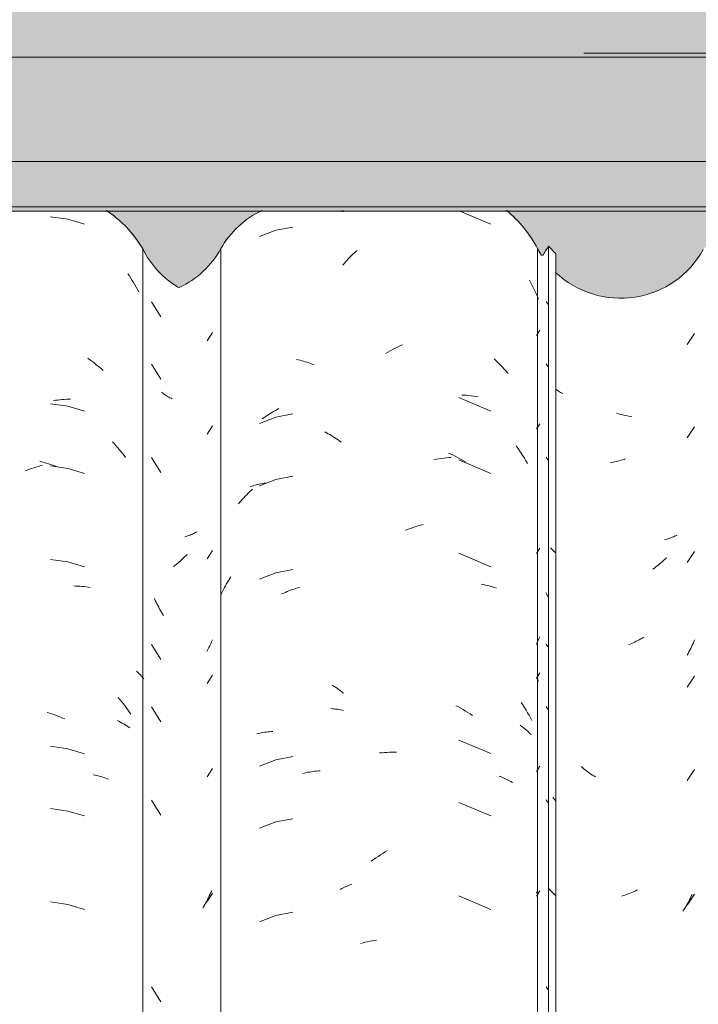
# Model space of a CAD drawing. Header units: metres. Extents: x -2.1 to 42.5, y -15.2 to 5.6.
# Tile 239 of 256: x 19.065 to 19.393, y 3.157 to 3.633. Entities that reach past the tile are written whole.
import ezdxf

# ---------------------------------------------------------------- set-up
doc = ezdxf.new("R2010")
doc.units = ezdxf.units.M
doc.layers.add('A-DETL', color=7, linetype='Continuous', lineweight=5, true_color=0x00a600)
for name, color, linetype, lineweight in [('A-DETL-GENF', 7, 'Continuous', 5), ('A-GLAZ-CWMG', 7, 'Continuous', 5), ('A-ROOF-OTLN', 7, 'Continuous', 5), ('A-ROOF-PATT', 7, 'Continuous', 5), ('I-WALL', 7, 'Continuous', 5)]:
    doc.layers.add(name, color=color, linetype=linetype, lineweight=lineweight)

# ---------------------------------------------------------------- blocks, each defined once
blk = doc.blocks.new('FP_47-FACHADA 02')
at = {"layer": 'A-GLAZ-CWMG', "color": 9, "true_color": 0xc0c0c0}
for p, q in [((2.4007, 3.47759), (2.40326, 3.4816)), ((2.4007, 3.43238), (2.40326, 3.43639)), ((2.39184, 3.38336), (2.39124, 3.38314)), ((2.39244, 3.3836), (2.39184, 3.38336)), ((2.39303, 3.38384), (2.39244, 3.3836)), ((2.39362, 3.3841), (2.39303, 3.38384)), ((2.39419, 3.38436), (2.39362, 3.3841)), ((2.39475, 3.38464), (2.39419, 3.38436)), ((2.39531, 3.38492), (2.39475, 3.38464)), ((2.39585, 3.38522), (2.39531, 3.38492)), ((2.39062, 3.38293), (2.39, 3.38273)), ((2.39124, 3.38314), (2.39062, 3.38293)), ((2.391, 3.37425), (2.39038, 3.37362)), ((2.4007, 3.37209), (2.40326, 3.3761)), ((2.38517, 3.36893), (2.38449, 3.3684)), ((2.38584, 3.36948), (2.38517, 3.36893)), ((2.38651, 3.37003), (2.38584, 3.36948)), ((2.38717, 3.3706), (2.38651, 3.37003)), ((2.38783, 3.37118), (2.38717, 3.3706)), ((2.38848, 3.37177), (2.38783, 3.37118)), ((2.38912, 3.37237), (2.38848, 3.37177)), ((2.38975, 3.37299), (2.38912, 3.37237)), ((2.39038, 3.37362), (2.38975, 3.37299)), ((2.40244, 3.33094), (2.40201, 3.33002)), ((2.40286, 3.33187), (2.40244, 3.33094)), ((2.40326, 3.33281), (2.40286, 3.33187)), ((2.40111, 3.3282), (2.40064, 3.32731)), ((2.40157, 3.32911), (2.40111, 3.3282)), ((2.40201, 3.33002), (2.40157, 3.32911)), ((2.4007, 3.3118), (2.40326, 3.31582)), ((2.4007, 3.26659), (2.40326, 3.2706)), ((2.40092, 3.20727), (2.40049, 3.20645)), ((2.4007, 3.2063), (2.40326, 3.21032)), ((2.40135, 3.2081), (2.40092, 3.20727)), ((2.40176, 3.20893), (2.40135, 3.2081)), ((2.40217, 3.20978), (2.40176, 3.20893)), ((2.40256, 3.21063), (2.40217, 3.20978)), ((2.40294, 3.21148), (2.40256, 3.21063)), ((2.39911, 3.20404), (2.39862, 3.20325)), ((2.39958, 3.20484), (2.39911, 3.20404)), ((2.40004, 3.20564), (2.39958, 3.20484)), ((2.40049, 3.20645), (2.40004, 3.20564))]:
    blk.add_line(p, q, dxfattribs=at)
blk = doc.blocks.new('FP_48-FACHADA 02')
at = {"layer": 'A-GLAZ-CWMG', "color": 9, "true_color": 0xc0c0c0}
for p, q in [((2.43391, 3.5311), (2.42601, 3.52804)), ((2.44224, 3.53263), (2.43391, 3.5311)), ((2.44395, 3.46854), (2.4448, 3.46836)), ((2.4448, 3.46836), (2.44565, 3.46816)), ((2.44565, 3.46816), (2.4465, 3.46795)), ((2.4465, 3.46795), (2.44735, 3.46773)), ((2.44735, 3.46773), (2.4482, 3.46748)), ((2.4482, 3.46748), (2.44905, 3.46722)), ((2.44905, 3.46722), (2.44989, 3.46695)), ((2.44989, 3.46695), (2.45074, 3.46666)), ((2.45074, 3.46666), (2.45158, 3.46635)), ((2.45158, 3.46635), (2.45243, 3.46603)), ((2.43391, 3.44067), (2.42601, 3.43761)), ((2.42734, 3.43983), (2.42812, 3.44039)), ((2.42812, 3.44039), (2.4289, 3.44094)), ((2.4289, 3.44094), (2.42968, 3.44147)), ((2.42968, 3.44147), (2.43047, 3.44199)), ((2.43047, 3.44199), (2.43127, 3.4425)), ((2.43127, 3.4425), (2.43208, 3.44298)), ((2.43208, 3.44298), (2.43288, 3.44346)), ((2.43288, 3.44346), (2.4337, 3.44391)), ((2.4337, 3.44391), (2.43451, 3.44436)), ((2.44224, 3.44221), (2.43391, 3.44067)), ((2.43451, 3.44436), (2.43534, 3.44478)), ((2.45762, 3.43353), (2.45844, 3.4331)), ((2.45844, 3.4331), (2.45926, 3.43265)), ((2.45926, 3.43265), (2.46007, 3.43218)), ((2.46007, 3.43218), (2.46087, 3.4317)), ((2.46087, 3.4317), (2.46167, 3.43121)), ((2.46167, 3.43121), (2.46247, 3.4307)), ((2.46247, 3.4307), (2.46326, 3.43018)), ((2.46326, 3.43018), (2.46404, 3.42964)), ((2.46404, 3.42964), (2.46482, 3.42908)), ((2.46482, 3.42908), (2.46559, 3.42852)), ((2.44224, 3.41206), (2.43391, 3.41052)), ((2.42153, 3.40702), (2.42224, 3.40726)), ((2.42224, 3.40726), (2.42296, 3.40749)), ((2.42296, 3.40749), (2.42369, 3.4077)), ((2.42369, 3.4077), (2.42443, 3.4079)), ((2.42443, 3.4079), (2.42518, 3.40809)), ((2.42518, 3.40809), (2.42593, 3.40826)), ((2.42593, 3.40826), (2.42669, 3.40842)), ((2.43391, 3.41052), (2.42601, 3.40747)), ((2.42669, 3.40842), (2.42746, 3.40856)), ((2.42746, 3.40856), (2.42823, 3.40869)), ((2.42823, 3.40869), (2.42901, 3.4088)), ((2.4185, 3.40169), (2.41917, 3.40242)), ((2.41917, 3.40242), (2.41986, 3.40314)), ((2.41986, 3.40314), (2.42055, 3.40384)), ((2.42055, 3.40384), (2.42125, 3.40453)), ((2.42125, 3.40453), (2.42196, 3.4052)), ((2.42196, 3.4052), (2.42268, 3.40587)), ((2.41591, 3.39866), (2.41654, 3.39944)), ((2.41654, 3.39944), (2.41719, 3.4002)), ((2.41719, 3.4002), (2.41784, 3.40095)), ((2.41784, 3.40095), (2.4185, 3.40169)), ((2.43391, 3.36531), (2.42601, 3.36225)), ((2.44224, 3.36685), (2.43391, 3.36531)), ((2.4096, 3.35904), (2.4101, 3.35994)), ((2.4101, 3.35994), (2.41061, 3.36082)), ((2.41061, 3.36082), (2.41113, 3.3617)), ((2.41113, 3.3617), (2.41167, 3.36256)), ((2.41167, 3.36256), (2.41222, 3.36342)), ((2.4073, 3.35443), (2.40774, 3.35537)), ((2.40774, 3.35537), (2.40818, 3.3563)), ((2.40818, 3.3563), (2.40864, 3.35722)), ((2.40864, 3.35722), (2.40911, 3.35814)), ((2.40911, 3.35814), (2.4096, 3.35904)), ((2.4369, 3.35512), (2.43773, 3.3555)), ((2.43773, 3.3555), (2.43856, 3.35587)), ((2.43856, 3.35587), (2.4394, 3.35622)), ((2.4394, 3.35622), (2.44024, 3.35656)), ((2.44024, 3.35656), (2.44109, 3.35688)), ((2.44109, 3.35688), (2.44193, 3.35719)), ((2.44193, 3.35719), (2.44278, 3.35747)), ((2.44278, 3.35747), (2.44362, 3.35775)), ((2.44362, 3.35775), (2.44447, 3.35801)), ((2.44447, 3.35801), (2.44532, 3.35825)), ((2.46115, 3.31096), (2.46195, 3.31046)), ((2.46195, 3.31046), (2.46275, 3.30995)), ((2.46275, 3.30995), (2.46353, 3.30942)), ((2.46353, 3.30942), (2.46432, 3.30887)), ((2.46432, 3.30887), (2.46509, 3.30831)), ((2.46509, 3.30831), (2.46586, 3.30774)), ((2.46586, 3.30774), (2.46662, 3.30715)), ((2.46047, 3.29962), (2.46127, 3.29956)), ((2.46127, 3.29956), (2.46207, 3.29949)), ((2.46207, 3.29949), (2.46286, 3.2994)), ((2.46286, 3.2994), (2.46365, 3.2993)), ((2.46365, 3.2993), (2.46443, 3.29919)), ((2.46443, 3.29919), (2.4652, 3.29906)), ((2.4652, 3.29906), (2.46597, 3.29891)), ((2.46597, 3.29891), (2.46673, 3.29876)), ((2.4262, 3.28775), (2.42696, 3.2879)), ((2.42696, 3.2879), (2.42773, 3.28804)), ((2.42773, 3.28804), (2.42851, 3.28816)), ((2.42851, 3.28816), (2.42929, 3.28827)), ((2.42929, 3.28827), (2.43008, 3.28836)), ((2.43008, 3.28836), (2.43087, 3.28844)), ((2.43087, 3.28844), (2.43168, 3.28851)), ((2.43168, 3.28851), (2.43248, 3.28856)), ((2.42469, 3.2874), (2.42544, 3.28758)), ((2.42544, 3.28758), (2.4262, 3.28775)), ((2.43391, 3.27488), (2.42601, 3.27183)), ((2.44224, 3.27642), (2.43391, 3.27488)), ((2.44947, 3.26877), (2.45031, 3.26892)), ((2.45031, 3.26892), (2.45116, 3.26905)), ((2.45116, 3.26905), (2.452, 3.26917)), ((2.452, 3.26917), (2.45284, 3.26927)), ((2.45284, 3.26927), (2.45368, 3.26936)), ((2.45368, 3.26936), (2.45452, 3.26943)), ((2.45452, 3.26943), (2.45535, 3.26948)), ((2.44692, 3.26823), (2.44777, 3.26843)), ((2.44777, 3.26843), (2.44862, 3.26861)), ((2.44862, 3.26861), (2.44947, 3.26877)), ((2.44224, 3.24628), (2.43391, 3.24474)), ((2.43391, 3.24474), (2.42601, 3.24168)), ((2.43391, 3.19953), (2.42601, 3.19647)), ((2.44224, 3.20106), (2.43391, 3.19953))]:
    blk.add_line(p, q, dxfattribs=at)
blk = doc.blocks.new('FP_49-FACHADA 02')
at = {"layer": 'A-GLAZ-CWMG', "color": 9, "true_color": 0xc0c0c0}
for p, q in [((2.55997, 3.48017), (2.56159, 3.48271)), ((2.55997, 3.43496), (2.56159, 3.43749)), ((2.55997, 3.37467), (2.56159, 3.37721)), ((2.56037, 3.33156), (2.55994, 3.33063)), ((2.56079, 3.33249), (2.56037, 3.33156)), ((2.5612, 3.33344), (2.56079, 3.33249)), ((2.56159, 3.33439), (2.5612, 3.33344)), ((2.55997, 3.31439), (2.56159, 3.31692)), ((2.55997, 3.26917), (2.56159, 3.27171)), ((2.55997, 3.20889), (2.56159, 3.21142)), ((2.56045, 3.21115), (2.56005, 3.2103))]:
    blk.add_line(p, q, dxfattribs=at)
blk = doc.blocks.new('Rectangular Mullion - Telha Fibrocimento - Ondulada-V36-FACHADA 02')
at = {"layer": 'A-GLAZ-CWMG', "true_color": 0xc0c0c0}
h = blk.add_hatch(dxfattribs=at)
h.set_pattern_fill('FP_17', color=9, style=0, pattern_type=2)
h.set_pattern_definition([(315.081, (5.678, -0.45192), (0.286173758, -0.27029739), [0.01667, -0.28643, 0.01667, -1.903]), (315.081, (5.678, -0.45192), (0.286173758, -0.27029739), [-0.31978, -0.28643, 0.01667, -0.58954, -1.01]), (315.081, (5.678, -0.45192), (0.286173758, -0.27029739), [-1.212, 0.01667, -0.28643, 0.01667, -0.69057]), (315.081, (5.678, -0.45192), (0.286173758, -0.27029739), [-1.532, -0.1854, 0.01667, -0.4885]), (126.286, (5.785, -0.5514), (-0.20504578, 0.24913451), [0.00997, -0.17136, 0.00997, -1.138]), (126.286, (5.785, -0.5514), (-0.20504578, 0.24913451), [-0.19131, -0.17136, 0.00997, -0.35269, -0.60444]), (126.286, (5.785, -0.5514), (-0.20504578, 0.24913451), [-0.72533, 0.00997, -0.17136, 0.00997, -0.41314]), (126.286, (5.785, -0.5514), (-0.20504578, 0.24913451), [-0.91664, -0.11092, 0.00997, -0.29225]), (147.695, (5.821, -0.55693), (-0.08113297, 0.02115387), [0.00698, -0.11998, 0.00698, -0.79715]), (147.695, (5.821, -0.55693), (-0.08113297, 0.02115387), [-0.13395, -0.11998, 0.00698, -0.24695, -0.42323]), (147.695, (5.821, -0.55693), (-0.08113297, 0.02115387), [-0.50787, 0.00698, -0.11998, 0.00698, -0.28928]), (147.695, (5.821, -0.55693), (-0.08113297, 0.02115387), [-0.64182, -0.07766, 0.00698, -0.20463])])
h.paths.add_polyline_path([(2.56941, 2.85522), (2.56941, 3.51972), (2.56574, 3.52338), (2.56574, 2.85888), (2.56693, 2.8577)])
at = {"layer": 'A-GLAZ-CWMG'}
for p, q in [((2.40737, 2.8577), (2.40737, 3.5222)), ((2.56574, 3.52338), (2.56941, 3.51972)), ((2.56574, 2.85888), (2.56574, 3.52338)), ((2.56941, 2.85522), (2.56941, 3.51972))]:
    blk.add_line(p, q, dxfattribs=at)
for centre, major_axis, start_param, end_param in [((2.4463, 3.50097), (0.04446, 0), 2.014681, 2.637678), ((2.4463, 3.50097), (0.04446, 0), 1.097212, 1.126912), ((2.36745, 3.54399), (0.0456, 0), 5.161101, 5.77887), ((2.52516, 3.54452), (0.04586, 0), 5.681993, 5.798286)]:
    blk.add_ellipse(centre, major_axis=major_axis, ratio=0.988936, start_param=start_param, end_param=end_param, dxfattribs=at)
for name in ['FP_48-FACHADA 02', 'FP_47-FACHADA 02', 'FP_49-FACHADA 02']:
    blk.add_blockref(name, (0, 0), dxfattribs=at)
blk = doc.blocks.new('FP_54-FACHADA 02')
at = {"layer": 'A-GLAZ-CWMG', "color": 9, "true_color": 0xc0c0c0}
for p, q in [((2.33327, 3.53641), (2.3249, 3.5376)), ((2.34137, 3.53399), (2.33327, 3.53641)), ((2.36237, 3.51002), (2.36309, 3.50898)), ((2.36309, 3.50898), (2.36379, 3.50793)), ((2.36379, 3.50793), (2.36448, 3.50686)), ((2.36448, 3.50686), (2.36515, 3.50578)), ((2.36515, 3.50578), (2.36581, 3.50469)), ((2.36581, 3.50469), (2.36645, 3.50359)), ((2.36645, 3.50359), (2.36707, 3.50248)), ((2.36707, 3.50248), (2.36768, 3.50135)), ((2.34296, 3.46914), (2.34393, 3.46846)), ((2.34393, 3.46846), (2.3449, 3.46776)), ((2.3449, 3.46776), (2.34585, 3.46704)), ((2.34585, 3.46704), (2.3468, 3.4663)), ((2.3468, 3.4663), (2.34774, 3.46555)), ((2.34774, 3.46555), (2.34867, 3.46478)), ((2.34867, 3.46478), (2.34959, 3.46399)), ((2.34959, 3.46399), (2.3505, 3.46318)), ((2.33327, 3.44598), (2.3249, 3.44718)), ((2.32637, 3.44864), (2.32742, 3.4488)), ((2.32742, 3.4488), (2.32847, 3.44894)), ((2.32847, 3.44894), (2.32952, 3.44906)), ((2.32952, 3.44906), (2.33057, 3.44917)), ((2.33057, 3.44917), (2.33161, 3.44925)), ((2.33161, 3.44925), (2.33265, 3.44931)), ((2.33265, 3.44931), (2.33368, 3.44936)), ((2.34137, 3.44357), (2.33327, 3.44598)), ((2.33368, 3.44936), (2.33471, 3.44938)), ((2.35487, 3.42878), (2.35572, 3.42787)), ((2.35572, 3.42787), (2.35655, 3.42696)), ((2.35655, 3.42696), (2.35737, 3.42602)), ((2.35737, 3.42602), (2.35817, 3.42507)), ((2.35817, 3.42507), (2.35897, 3.42411)), ((2.35897, 3.42411), (2.35975, 3.42313)), ((2.35975, 3.42313), (2.36051, 3.42214)), ((2.36051, 3.42214), (2.36126, 3.42114)), ((2.31792, 3.41652), (2.31898, 3.41683)), ((2.31898, 3.41683), (2.32003, 3.41713)), ((2.31973, 3.41928), (2.32079, 3.41902)), ((2.32003, 3.41713), (2.32109, 3.41741)), ((2.32079, 3.41902), (2.32185, 3.41875)), ((2.32185, 3.41875), (2.32291, 3.41845)), ((2.32291, 3.41845), (2.32396, 3.41814)), ((2.32396, 3.41814), (2.32502, 3.4178)), ((2.33327, 3.41584), (2.3249, 3.41703)), ((2.32502, 3.4178), (2.32607, 3.41745)), ((2.32607, 3.41745), (2.32713, 3.41708)), ((2.32713, 3.41708), (2.32818, 3.41669)), ((2.31265, 3.41464), (2.3137, 3.41506)), ((2.3137, 3.41506), (2.31475, 3.41545)), ((2.31475, 3.41545), (2.31581, 3.41582)), ((2.31581, 3.41582), (2.31686, 3.41618)), ((2.31686, 3.41618), (2.31792, 3.41652)), ((2.34137, 3.41342), (2.33327, 3.41584)), ((2.33327, 3.37062), (2.3249, 3.37182)), ((2.34137, 3.36821), (2.33327, 3.37062)), ((2.33626, 3.35896), (2.33727, 3.35894)), ((2.33727, 3.35894), (2.33828, 3.3589)), ((2.33828, 3.3589), (2.33929, 3.35884)), ((2.33929, 3.35884), (2.34029, 3.35876)), ((2.34029, 3.35876), (2.34128, 3.35866)), ((2.34128, 3.35866), (2.34226, 3.35855)), ((2.34226, 3.35855), (2.34324, 3.35842)), ((2.34324, 3.35842), (2.34421, 3.35827)), ((2.36663, 3.31766), (2.36724, 3.31709)), ((2.36724, 3.31709), (2.36783, 3.31651)), ((2.36783, 3.31651), (2.36841, 3.31592)), ((2.36841, 3.31592), (2.36898, 3.31532)), ((2.36898, 3.31532), (2.36952, 3.3147)), ((2.36952, 3.3147), (2.37006, 3.31408)), ((2.35776, 3.305), (2.35856, 3.30404)), ((2.35856, 3.30404), (2.35934, 3.30307)), ((2.35934, 3.30307), (2.36012, 3.30209)), ((2.32341, 3.29773), (2.32447, 3.29741)), ((2.32447, 3.29741), (2.32553, 3.29707)), ((2.36012, 3.30209), (2.36088, 3.30109)), ((2.36088, 3.30109), (2.36162, 3.30008)), ((2.36162, 3.30008), (2.36235, 3.29905)), ((2.36235, 3.29905), (2.36307, 3.29801)), ((2.36307, 3.29801), (2.36377, 3.29696)), ((2.32553, 3.29707), (2.32658, 3.2967)), ((2.32658, 3.2967), (2.32763, 3.29632)), ((2.32763, 3.29632), (2.32868, 3.29592)), ((2.32868, 3.29592), (2.32973, 3.2955)), ((2.32973, 3.2955), (2.33078, 3.29506)), ((2.33078, 3.29506), (2.33182, 3.2946)), ((2.3572, 3.29388), (2.35801, 3.29348)), ((2.35801, 3.29348), (2.35881, 3.29305)), ((2.35881, 3.29305), (2.35959, 3.29262)), ((2.35959, 3.29262), (2.36036, 3.29217)), ((2.36036, 3.29217), (2.36111, 3.2917)), ((2.36111, 3.2917), (2.36185, 3.29123)), ((2.36185, 3.29123), (2.36258, 3.29073)), ((2.36258, 3.29073), (2.36329, 3.29023)), ((2.33327, 3.2802), (2.3249, 3.28139)), ((2.34137, 3.27778), (2.33327, 3.2802)), ((2.34566, 3.26758), (2.34661, 3.26738)), ((2.34661, 3.26738), (2.34755, 3.26717)), ((2.34755, 3.26717), (2.34848, 3.26694)), ((2.34848, 3.26694), (2.3494, 3.26669)), ((2.3494, 3.26669), (2.35031, 3.26643)), ((2.35031, 3.26643), (2.35121, 3.26615)), ((2.35121, 3.26615), (2.35211, 3.26585)), ((2.35211, 3.26585), (2.35298, 3.26554)), ((2.33327, 3.25005), (2.3249, 3.25125)), ((2.34137, 3.24764), (2.33327, 3.25005)), ((2.33327, 3.20484), (2.3249, 3.20603)), ((2.34137, 3.20242), (2.33327, 3.20484))]:
    blk.add_line(p, q, dxfattribs=at)
blk = doc.blocks.new('FP_55-FACHADA 02')
at = {"layer": 'A-GLAZ-CWMG', "color": 9, "true_color": 0xc0c0c0}
for p, q in [((2.37377, 3.49647), (2.37838, 3.4892)), ((2.37377, 3.46633), (2.37838, 3.45906)), ((2.37907, 3.45235), (2.3786, 3.45271)), ((2.37956, 3.45199), (2.37907, 3.45235)), ((2.38005, 3.45165), (2.37956, 3.45199)), ((2.38056, 3.45131), (2.38005, 3.45165)), ((2.38108, 3.45099), (2.38056, 3.45131)), ((2.3816, 3.45067), (2.38108, 3.45099)), ((2.38214, 3.45037), (2.3816, 3.45067)), ((2.38269, 3.45007), (2.38214, 3.45037)), ((2.38324, 3.44978), (2.38269, 3.45007)), ((2.38381, 3.4495), (2.38324, 3.44978)), ((2.37377, 3.42111), (2.37838, 3.41385)), ((2.37564, 3.35197), (2.37525, 3.35283)), ((2.37604, 3.35113), (2.37564, 3.35197)), ((2.37645, 3.35029), (2.37604, 3.35113)), ((2.37687, 3.34945), (2.37645, 3.35029)), ((2.3773, 3.34863), (2.37687, 3.34945)), ((2.37775, 3.34781), (2.3773, 3.34863)), ((2.3782, 3.34701), (2.37775, 3.34781)), ((2.37867, 3.34621), (2.3782, 3.34701)), ((2.37915, 3.34542), (2.37867, 3.34621)), ((2.37963, 3.34463), (2.37915, 3.34542)), ((2.37377, 3.33069), (2.37838, 3.32342)), ((2.37377, 3.30054), (2.37838, 3.29328)), ((2.37377, 3.25533), (2.37838, 3.24806)), ((2.37377, 3.1649), (2.37838, 3.15763))]:
    blk.add_line(p, q, dxfattribs=at)
blk = doc.blocks.new('FP_56-FACHADA 02')
at = {"layer": 'A-GLAZ-CWMG', "color": 9, "true_color": 0xc0c0c0}
for p, q in [((2.538, 3.53403), (2.52288, 3.54042)), ((2.46817, 3.51636), (2.46913, 3.5174)), ((2.46913, 3.5174), (2.47011, 3.51841)), ((2.47011, 3.51841), (2.47109, 3.51941)), ((2.47109, 3.51941), (2.47209, 3.52039)), ((2.47209, 3.52039), (2.47311, 3.52135)), ((2.4663, 3.51424), (2.46723, 3.51531)), ((2.46723, 3.51531), (2.46817, 3.51636)), ((2.55658, 3.50702), (2.55727, 3.50573)), ((2.55727, 3.50573), (2.55794, 3.50442)), ((2.55794, 3.50442), (2.55859, 3.50311)), ((2.55859, 3.50311), (2.55923, 3.50178)), ((2.55923, 3.50178), (2.55984, 3.50044)), ((2.55984, 3.50044), (2.56042, 3.49909)), ((2.56042, 3.49909), (2.56099, 3.49773)), ((2.49042, 3.47337), (2.49159, 3.47398)), ((2.49159, 3.47398), (2.49277, 3.47455)), ((2.49277, 3.47455), (2.49395, 3.47511)), ((2.49395, 3.47511), (2.49514, 3.47564)), ((2.48694, 3.47143), (2.48809, 3.4721)), ((2.48809, 3.4721), (2.48925, 3.47275)), ((2.48925, 3.47275), (2.49042, 3.47337)), ((2.53946, 3.46892), (2.54047, 3.46796)), ((2.54047, 3.46796), (2.54147, 3.46698)), ((2.54147, 3.46698), (2.54245, 3.46598)), ((2.54245, 3.46598), (2.54342, 3.46496)), ((2.54342, 3.46496), (2.54438, 3.46392)), ((2.54438, 3.46392), (2.54533, 3.46287)), ((2.54533, 3.46287), (2.54625, 3.4618)), ((2.538, 3.4436), (2.52249, 3.45015)), ((2.5239, 3.45134), (2.52506, 3.45129)), ((2.52506, 3.45129), (2.52621, 3.45122)), ((2.52621, 3.45122), (2.52735, 3.45113)), ((2.52735, 3.45113), (2.52848, 3.45102)), ((2.52848, 3.45102), (2.5296, 3.45089)), ((2.5296, 3.45089), (2.53072, 3.45073)), ((2.53072, 3.45073), (2.53182, 3.45055)), ((2.55012, 3.42676), (2.55096, 3.42559)), ((2.51745, 3.42327), (2.51864, 3.42274)), ((2.51864, 3.42274), (2.51982, 3.42218)), ((2.51982, 3.42218), (2.521, 3.4216)), ((2.521, 3.4216), (2.52217, 3.42099)), ((2.55096, 3.42559), (2.55179, 3.42441)), ((2.55179, 3.42441), (2.5526, 3.42321)), ((2.5526, 3.42321), (2.55338, 3.422)), ((2.55338, 3.422), (2.55416, 3.42077)), ((2.51041, 3.42011), (2.51162, 3.42033)), ((2.51162, 3.42033), (2.51282, 3.42052)), ((2.51282, 3.42052), (2.51402, 3.42069)), ((2.51402, 3.42069), (2.51522, 3.42083)), ((2.51522, 3.42083), (2.51641, 3.42095)), ((2.51641, 3.42095), (2.5176, 3.42105)), ((2.5176, 3.42105), (2.51879, 3.42113)), ((2.52217, 3.42099), (2.52333, 3.42036)), ((2.538, 3.41346), (2.52249, 3.42001)), ((2.52333, 3.42036), (2.52449, 3.41971)), ((2.52449, 3.41971), (2.52564, 3.41904)), ((2.55416, 3.42077), (2.55491, 3.41953)), ((2.55491, 3.41953), (2.55564, 3.41827)), ((2.50151, 3.38767), (2.50272, 3.38805)), ((2.50272, 3.38805), (2.50393, 3.38842)), ((2.50393, 3.38842), (2.50513, 3.38876)), ((2.49671, 3.38589), (2.49791, 3.38637)), ((2.49791, 3.38637), (2.49911, 3.38682)), ((2.49911, 3.38682), (2.50031, 3.38726)), ((2.50031, 3.38726), (2.50151, 3.38767)), ((2.538, 3.36824), (2.52249, 3.3748)), ((2.53327, 3.35986), (2.53435, 3.35963)), ((2.53435, 3.35963), (2.53542, 3.35938)), ((2.53542, 3.35938), (2.53648, 3.35912)), ((2.53648, 3.35912), (2.53752, 3.35883)), ((2.53752, 3.35883), (2.53856, 3.35852)), ((2.53856, 3.35852), (2.53958, 3.35819)), ((2.53958, 3.35819), (2.5406, 3.35784)), ((2.56013, 3.31416), (2.5606, 3.31356)), ((2.5606, 3.31356), (2.56105, 3.31296)), ((2.55263, 3.30259), (2.55342, 3.30137)), ((2.52105, 3.301), (2.52222, 3.30039)), ((2.52222, 3.30039), (2.52338, 3.29976)), ((2.52338, 3.29976), (2.52454, 3.29911)), ((2.52454, 3.29911), (2.52569, 3.29844)), ((2.52569, 3.29844), (2.52684, 3.29774)), ((2.52684, 3.29774), (2.52797, 3.29702)), ((2.55342, 3.30137), (2.55419, 3.30014)), ((2.55419, 3.30014), (2.55494, 3.2989)), ((2.55494, 3.2989), (2.55568, 3.29764)), ((2.55568, 3.29764), (2.55639, 3.29637)), ((2.52797, 3.29702), (2.5291, 3.29628)), ((2.55639, 3.29637), (2.55709, 3.29508)), ((2.55709, 3.29508), (2.55776, 3.29379)), ((2.55215, 3.29155), (2.55295, 3.29096)), ((2.55295, 3.29096), (2.55373, 3.29035)), ((2.55373, 3.29035), (2.5545, 3.28973)), ((2.5545, 3.28973), (2.55524, 3.2891)), ((2.55524, 3.2891), (2.55597, 3.28845)), ((2.55597, 3.28845), (2.55667, 3.28779)), ((2.538, 3.27781), (2.52249, 3.28437)), ((2.55667, 3.28779), (2.55736, 3.28711)), ((2.48529, 3.27827), (2.48643, 3.27836)), ((2.48643, 3.27836), (2.48758, 3.27842)), ((2.48758, 3.27842), (2.48873, 3.27847)), ((2.48873, 3.27847), (2.48989, 3.27849)), ((2.48989, 3.27849), (2.49106, 3.27848)), ((2.49106, 3.27848), (2.49224, 3.27846)), ((2.48415, 3.27817), (2.48529, 3.27827)), ((2.54191, 3.26692), (2.54289, 3.26653)), ((2.54289, 3.26653), (2.54386, 3.26612)), ((2.54386, 3.26612), (2.54481, 3.26569)), ((2.54481, 3.26569), (2.54574, 3.26524)), ((2.54574, 3.26524), (2.54666, 3.26478)), ((2.54666, 3.26478), (2.54757, 3.26429)), ((2.54757, 3.26429), (2.54846, 3.26379)), ((2.538, 3.24767), (2.52249, 3.25422)), ((2.48684, 3.23023), (2.48799, 3.2309)), ((2.4801, 3.22574), (2.4812, 3.22654)), ((2.4812, 3.22654), (2.48231, 3.22732)), ((2.48231, 3.22732), (2.48343, 3.22808)), ((2.48343, 3.22808), (2.48456, 3.22882)), ((2.48456, 3.22882), (2.48569, 3.22953)), ((2.48569, 3.22953), (2.48684, 3.23023)), ((2.46498, 3.21205), (2.46589, 3.21253)), ((2.46589, 3.21253), (2.46681, 3.213)), ((2.46681, 3.213), (2.46775, 3.21344)), ((2.46775, 3.21344), (2.4687, 3.21387)), ((2.4687, 3.21387), (2.46967, 3.21428)), ((2.46967, 3.21428), (2.47065, 3.21467)), ((2.538, 3.20246), (2.52249, 3.20901)), ((2.47509, 3.186), (2.47614, 3.18629)), ((2.47614, 3.18629), (2.4772, 3.18655)), ((2.4772, 3.18655), (2.47827, 3.1868)), ((2.47827, 3.1868), (2.47936, 3.18702)), ((2.47936, 3.18702), (2.48045, 3.18722)), ((2.48045, 3.18722), (2.48155, 3.1874)), ((2.48155, 3.1874), (2.48267, 3.18756))]:
    blk.add_line(p, q, dxfattribs=at)
blk = doc.blocks.new('FP_57-FACHADA 02')
at = {"layer": 'A-GLAZ-CWMG', "color": 9, "true_color": 0xc0c0c0}
for p, q in [((2.56469, 3.49659), (2.5655, 3.49527)), ((2.63295, 3.4758), (2.63645, 3.48117)), ((2.56469, 3.46644), (2.5655, 3.46513)), ((2.57008, 3.45365), (2.56959, 3.454)), ((2.57058, 3.45331), (2.57008, 3.45365)), ((2.57109, 3.45298), (2.57058, 3.45331)), ((2.57161, 3.45266), (2.57109, 3.45298)), ((2.57214, 3.45235), (2.57161, 3.45266)), ((2.57268, 3.45205), (2.57214, 3.45235)), ((2.5994, 3.44242), (2.59865, 3.44266)), ((2.60015, 3.44218), (2.5994, 3.44242)), ((2.60091, 3.44197), (2.60015, 3.44218)), ((2.60166, 3.44176), (2.60091, 3.44197)), ((2.60241, 3.44157), (2.60166, 3.44176)), ((2.60316, 3.44139), (2.60241, 3.44157)), ((2.60391, 3.44123), (2.60316, 3.44139)), ((2.60466, 3.44108), (2.60391, 3.44123)), ((2.6054, 3.44095), (2.60466, 3.44108)), ((2.60615, 3.44083), (2.6054, 3.44095)), ((2.63295, 3.43058), (2.63645, 3.43596)), ((2.56469, 3.42123), (2.5655, 3.41992)), ((2.59638, 3.4187), (2.59563, 3.41857)), ((2.59712, 3.41884), (2.59638, 3.4187)), ((2.59787, 3.419), (2.59712, 3.41884)), ((2.59862, 3.41917), (2.59787, 3.419)), ((2.59937, 3.41935), (2.59862, 3.41917)), ((2.60013, 3.41955), (2.59937, 3.41935)), ((2.60088, 3.41977), (2.60013, 3.41955)), ((2.60163, 3.41999), (2.60088, 3.41977)), ((2.60238, 3.42023), (2.60163, 3.41999)), ((2.60313, 3.42048), (2.60238, 3.42023)), ((2.62738, 3.3833), (2.62681, 3.38303)), ((2.62794, 3.38358), (2.62738, 3.3833)), ((2.62257, 3.38146), (2.62194, 3.38128)), ((2.6232, 3.38165), (2.62257, 3.38146)), ((2.62382, 3.38186), (2.6232, 3.38165)), ((2.62444, 3.38207), (2.62382, 3.38186)), ((2.62504, 3.38229), (2.62444, 3.38207)), ((2.62564, 3.38253), (2.62504, 3.38229)), ((2.62623, 3.38278), (2.62564, 3.38253)), ((2.62681, 3.38303), (2.62623, 3.38278)), ((2.63295, 3.3703), (2.63645, 3.37567)), ((2.61906, 3.36925), (2.61839, 3.3687)), ((2.61973, 3.36981), (2.61906, 3.36925)), ((2.62039, 3.37038), (2.61973, 3.36981)), ((2.62104, 3.37096), (2.62039, 3.37038)), ((2.62169, 3.37155), (2.62104, 3.37096)), ((2.62233, 3.37216), (2.62169, 3.37155)), ((2.62296, 3.37277), (2.62233, 3.37216)), ((2.61702, 3.36765), (2.61633, 3.36714)), ((2.61771, 3.36817), (2.61702, 3.36765)), ((2.61839, 3.3687), (2.61771, 3.36817)), ((2.56504, 3.35478), (2.56469, 3.35564)), ((2.5654, 3.35393), (2.56504, 3.35478)), ((2.56469, 3.3308), (2.5655, 3.32949)), ((2.60529, 3.33087), (2.60454, 3.33057)), ((2.60604, 3.33117), (2.60529, 3.33087)), ((2.60678, 3.33149), (2.60604, 3.33117)), ((2.60752, 3.33183), (2.60678, 3.33149)), ((2.60826, 3.33217), (2.60752, 3.33183)), ((2.609, 3.33254), (2.60826, 3.33217)), ((2.60973, 3.33291), (2.609, 3.33254)), ((2.61046, 3.3333), (2.60973, 3.33291)), ((2.61119, 3.3337), (2.61046, 3.3333)), ((2.61191, 3.33411), (2.61119, 3.3337)), ((2.63574, 3.33117), (2.63536, 3.33034)), ((2.6361, 3.33201), (2.63574, 3.33117)), ((2.63645, 3.33285), (2.6361, 3.33201)), ((2.63333, 3.3263), (2.63289, 3.32552)), ((2.63376, 3.3271), (2.63333, 3.3263)), ((2.63418, 3.3279), (2.63376, 3.3271)), ((2.63458, 3.32871), (2.63418, 3.3279)), ((2.63498, 3.32952), (2.63458, 3.32871)), ((2.63536, 3.33034), (2.63498, 3.32952)), ((2.63295, 3.31001), (2.63645, 3.31538)), ((2.56469, 3.30066), (2.5655, 3.29935)), ((2.58224, 3.27103), (2.58157, 3.27159)), ((2.58291, 3.27048), (2.58224, 3.27103)), ((2.58359, 3.26995), (2.58291, 3.27048)), ((2.58427, 3.26943), (2.58359, 3.26995)), ((2.58496, 3.26892), (2.58427, 3.26943)), ((2.58566, 3.26842), (2.58496, 3.26892)), ((2.63295, 3.2648), (2.63645, 3.27017)), ((2.58636, 3.26794), (2.58566, 3.26842)), ((2.58707, 3.26747), (2.58636, 3.26794)), ((2.58778, 3.26701), (2.58707, 3.26747)), ((2.58849, 3.26657), (2.58778, 3.26701)), ((2.56469, 3.25544), (2.5655, 3.25413)), ((2.60874, 3.21184), (2.608, 3.21148)), ((2.60203, 3.20912), (2.60128, 3.20889)), ((2.60278, 3.20937), (2.60203, 3.20912)), ((2.60353, 3.20963), (2.60278, 3.20937)), ((2.60428, 3.2099), (2.60353, 3.20963)), ((2.60503, 3.21019), (2.60428, 3.2099)), ((2.60577, 3.21049), (2.60503, 3.21019)), ((2.60652, 3.21081), (2.60577, 3.21049)), ((2.60726, 3.21114), (2.60652, 3.21081)), ((2.608, 3.21148), (2.60726, 3.21114)), ((2.63295, 3.20451), (2.63645, 3.20988)), ((2.63406, 3.20711), (2.63363, 3.20629)), ((2.63448, 3.20794), (2.63406, 3.20711)), ((2.63489, 3.20878), (2.63448, 3.20794)), ((2.63529, 3.20962), (2.63489, 3.20878)), ((2.6313, 3.2023), (2.6308, 3.20153)), ((2.63178, 3.20308), (2.6313, 3.2023)), ((2.63226, 3.20387), (2.63178, 3.20308)), ((2.63273, 3.20467), (2.63226, 3.20387)), ((2.63318, 3.20547), (2.63273, 3.20467)), ((2.63363, 3.20629), (2.63318, 3.20547)), ((2.56469, 3.16502), (2.5655, 3.1637))]:
    blk.add_line(p, q, dxfattribs=at)
blk = doc.blocks.new('Rectangular Mullion - Telha Fibrocimento - Ondulada-V50-FACHADA 02')
at = {"layer": 'A-GLAZ-CWMG'}
for p, q in [((2.36955, 2.8577), (2.36955, 3.5222)), ((2.56053, 2.8577), (2.56053, 3.5222))]:
    blk.add_line(p, q, dxfattribs=at)
for centre, major_axis, start_param, end_param in [((2.321, 3.49436), (0.05612, 0), 0.525465, 0.987766), ((2.50622, 3.49436), (0.06118, 0), 2.270057, 2.284281), ((2.50622, 3.49436), (0.06118, 0), 0.478163, 0.873963), ((2.41077, 3.54214), (0.04589, 0), 3.596619, 4.166223), ((2.60066, 3.54301), (0.04532, 0), 3.624607, 3.710011), ((2.60066, 3.54301), (0.04532, 0), 3.945459, 5.790408)]:
    blk.add_ellipse(centre, major_axis=major_axis, ratio=0.988936, start_param=start_param, end_param=end_param, dxfattribs=at)
for name in ['FP_54-FACHADA 02', 'FP_56-FACHADA 02', 'FP_55-FACHADA 02', 'FP_57-FACHADA 02']:
    blk.add_blockref(name, (0, 0), dxfattribs=at)

msp = doc.modelspace()

# ---------------------------------------------------------------- hatches: boundary and pattern name
at = {"layer": 'A-DETL-GENF', "true_color": 0xdbcc9e}
msp.add_hatch(color=9, dxfattribs=at).paths.add_polyline_path([(19.45335, 3.61681), (19.74271, 3.61709), (19.74271, 4.14413), (16.38887, 4.14413), (16.38887, 4.05913), (19.33771, 3.61681), (19.40487, 3.61681)])
at = {"layer": 'A-ROOF-PATT', "true_color": 0x919191}
h = msp.add_hatch(color=252, dxfattribs=at)
h.paths.add_polyline_path([(19.7927, 3.61482), (19.9785, 3.61482), (19.9785, 3.61682), (19.71161, 3.61674), (19.72604, 3.61482), (19.78751, 3.61482)])
h.paths.add_polyline_path([(17.5784, 3.61482), (19.68438, 3.61482), (19.66728, 3.61681), (17.5784, 3.61682)])
h = msp.add_hatch(color=252, dxfattribs=at)
h.paths.add_polyline_path([(17.5824, 3.56439), (19.9745, 3.56439), (19.9745, 3.5713), (19.68053, 3.61482), (17.5784, 3.61482), (17.5784, 3.60762), (17.5824, 3.60357), (17.5824, 3.57594)])
h.paths.add_polyline_path([(19.9745, 3.57706), (19.9745, 3.60357), (19.9785, 3.60762), (19.9785, 3.61482), (19.72604, 3.61433), (19.97449, 3.57706)])
for points in [[(19.96237, 3.54239), (19.9745, 3.54239), (19.9745, 3.56439), (17.5824, 3.56439), (17.5824, 3.54239), (19.93813, 3.54239)], [(19.96237, 3.54042), (19.9745, 3.54042), (19.9745, 3.54239), (17.5824, 3.54239), (17.5824, 3.54042), (19.93813, 3.54042)]]:
    msp.add_hatch(color=252, dxfattribs=at).paths.add_polyline_path(points)
at = {"layer": 'I-WALL', "true_color": 0xdbcc9e}
h = msp.add_hatch(color=9, dxfattribs=at)
h.paths.add_polyline_path([(17.96967, 3.49695), (17.98047, 3.49923), (17.9904, 3.504), (17.99889, 3.51098), (18.00546, 3.51977), (18.01345, 3.53246), (18.02183, 3.54042), (17.90646, 3.54042), (17.91539, 3.53366), (17.92431, 3.5222), (17.93032, 3.51304), (17.93837, 3.50556), (17.948, 3.5002), (17.95863, 3.49728)])
h.paths.add_polyline_path([(18.76067, 3.4985), (18.77124, 3.50101), (18.78091, 3.50594), (18.78911, 3.51301), (18.80344, 3.53324), (18.81168, 3.54042), (18.69997, 3.54042), (18.70675, 3.53452), (18.71751, 3.51905), (18.72052, 3.52338), (18.7242, 3.51972), (18.7242, 3.51096), (18.72962, 3.50619), (18.73924, 3.50116), (18.74979, 3.49855)])
h.paths.add_polyline_path([(19.36069, 3.4985), (19.37127, 3.50101), (19.38094, 3.50594), (19.38914, 3.51301), (19.40487, 3.53447), (19.4117, 3.54042), (19.29999, 3.54042), (19.30792, 3.53288), (19.31753, 3.51905), (19.32055, 3.52338), (19.32422, 3.51972), (19.32422, 3.51096), (19.32964, 3.50619), (19.33926, 3.50116), (19.34981, 3.49855)])
h.paths.add_polyline_path([(18.16064, 3.4985), (18.17122, 3.50101), (18.18089, 3.50594), (18.18909, 3.51301), (18.20341, 3.53324), (18.21165, 3.54042), (18.09994, 3.54042), (18.10673, 3.53452), (18.12146, 3.51334), (18.12959, 3.50619), (18.13921, 3.50116), (18.14976, 3.49855)])
h.paths.add_polyline_path([(19.5447, 3.49887), (19.55522, 3.50139), (19.56485, 3.5063), (19.57302, 3.51333), (19.58735, 3.53332), (19.5956, 3.54042), (19.48322, 3.54042), (19.49121, 3.53357), (19.50559, 3.51344), (19.51374, 3.50639), (19.52335, 3.50144), (19.53387, 3.49889)])
h.paths.add_polyline_path([(19.71689, 3.49921), (19.72767, 3.49921), (19.73815, 3.50171), (19.74774, 3.50658), (19.75591, 3.51354), (19.76834, 3.53065), (19.7763, 3.53744), (19.78218, 3.54042), (19.66609, 3.54042), (19.67426, 3.53343), (19.68865, 3.51354), (19.69682, 3.50658), (19.70641, 3.50171)])
h.paths.add_polyline_path([(17.78729, 3.50031), (17.79908, 3.50179), (17.81011, 3.50615), (17.8197, 3.5131), (17.83614, 3.53366), (17.84507, 3.54042), (17.73888, 3.54024), (17.73888, 3.53238), (17.75662, 3.51184), (17.76447, 3.50615), (17.7755, 3.50179)])
h.paths.add_polyline_path([(19.1419, 3.50363), (19.14805, 3.50686), (19.15589, 3.51354), (19.16831, 3.53065), (19.17628, 3.53744), (19.18215, 3.54042), (19.10651, 3.54042), (19.11544, 3.53366), (19.12765, 3.51719), (19.13037, 3.51304), (19.13842, 3.50556)])
h.paths.add_polyline_path([(18.54187, 3.50363), (18.54802, 3.50686), (18.55586, 3.51354), (18.5697, 3.53185), (18.57625, 3.53744), (18.58213, 3.54042), (18.50648, 3.54042), (18.51541, 3.53366), (18.52762, 3.51719), (18.53035, 3.51304), (18.5384, 3.50556)])
h.paths.add_polyline_path([(18.36449, 3.50615), (18.3648, 3.5063), (18.37297, 3.51333), (18.38732, 3.53333), (18.39555, 3.54042), (18.32798, 3.54024), (18.33952, 3.53164), (18.35517, 3.51291), (18.36449, 3.50615)])
h.paths.add_polyline_path([(18.96452, 3.50615), (18.96482, 3.5063), (18.973, 3.51333), (18.98732, 3.53332), (18.99558, 3.54042), (18.928, 3.54024), (18.93888, 3.53245), (18.9552, 3.51291), (18.96452, 3.50615)])
h.paths.add_polyline_path([(19.22125, 3.53982), (19.22188, 3.54042), (19.22011, 3.5404)])
h.paths.add_polyline_path([(18.62122, 3.53982), (18.62185, 3.54042), (18.62005, 3.54042)])
h.paths.add_polyline_path([(17.5784, 3.60792), (17.5784, 3.61682), (19.33766, 3.61682), (17.4959, 3.89308), (17.4959, 3.67), (17.5984, 3.67), (17.5984, 3.625), (17.58058, 3.625), (17.5784, 3.65), (17.5734, 3.65), (17.5734, 3.61025), (17.57474, 3.61161)])
h.paths.add_polyline_path([(19.77452, 3.61677), (19.77452, 3.61682), (19.9785, 3.61709), (19.9785, 4.25), (19.97587, 4.25), (19.97587, 4.225), (17.4959, 4.225), (17.4959, 4.14413), (19.74271, 4.14413), (19.74271, 3.61682), (19.77424, 3.61682)])

# ---------------------------------------------------------------- linework, layer by layer
at = {"layer": 'A-DETL', "color": 7}
msp.add_line((19.33771, 3.61681), (19.74271, 3.61681), dxfattribs=at)
at = {"layer": 'A-ROOF-OTLN'}
for p, q in [((17.5784, 3.61482), (19.68438, 3.61482)), ((17.5824, 3.56439), (19.9745, 3.56439)), ((17.5824, 3.54239), (19.9745, 3.54239)), ((17.5824, 3.54042), (19.9745, 3.54042))]:
    msp.add_line(p, q, dxfattribs=at)

# ---------------------------------------------------------------- block references
at = {"layer": 'A-GLAZ-CWMG'}
for name in ['Rectangular Mullion - Telha Fibrocimento - Ondulada-V36-FACHADA 02', 'Rectangular Mullion - Telha Fibrocimento - Ondulada-V50-FACHADA 02']:
    msp.add_blockref(name, (16.75481, 0), dxfattribs=at)

doc.saveas('drawing.dxf')
